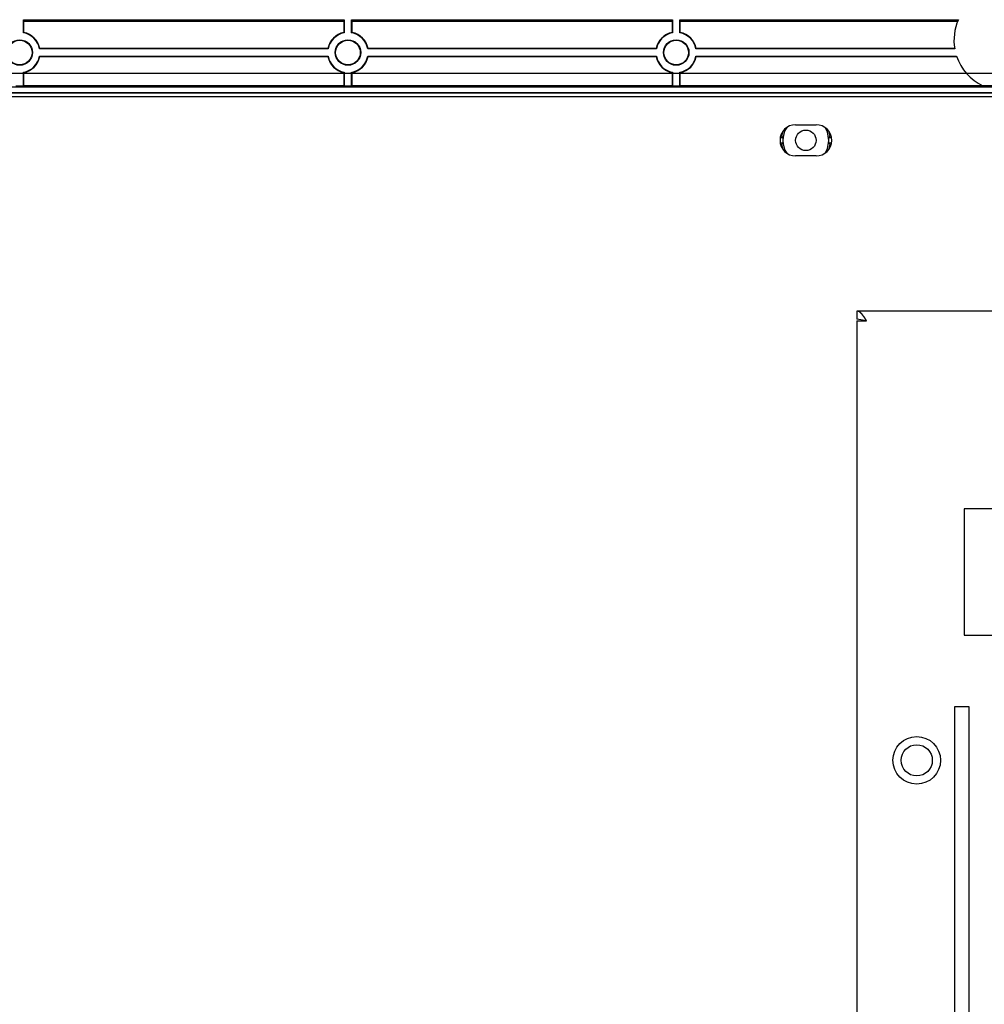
# Model space of a CAD drawing. Header units: millimetres. Extents: x 7187 to 8806, y -3756 to -2918.
# Tile 17 of 250: x 7290 to 7408, y -3634 to -3514. Entities that reach past the tile are written whole.
import ezdxf

# ---------------------------------------------------------------- set-up
doc = ezdxf.new("R2010")
doc.units = ezdxf.units.MM
doc.header["$LTSCALE"] = 3

msp = doc.modelspace()

# ---------------------------------------------------------------- linework, layer by layer
at = {"linetype": 'Continuous', "lineweight": 30}
for p, q in [((7290.55, -3513.87), (7329.64, -3513.87)), ((7290.55, -3515.46), (7290.55, -3513.87)), ((7290.55, -3513.87), (7290.6, -3514.06)), ((7290.6, -3514.06), (7329.6, -3514.06)), ((7290.6, -3515.42), (7290.6, -3514.06)), ((7329.6, -3514.06), (7329.64, -3513.87)), ((7329.6, -3514.06), (7329.6, -3515.42)), ((7329.64, -3513.87), (7329.64, -3515.46)), ((7330.55, -3513.87), (7369.64, -3513.87)), ((7330.55, -3515.46), (7330.55, -3513.87)), ((7330.55, -3513.87), (7330.6, -3514.06)), ((7330.6, -3515.42), (7330.6, -3514.06)), ((7330.6, -3514.06), (7369.6, -3514.06)), ((7369.6, -3514.06), (7369.64, -3513.87)), ((7369.6, -3514.06), (7369.6, -3515.42)), ((7369.64, -3513.87), (7369.64, -3515.46)), ((7370.55, -3513.87), (7404.48, -3513.87)), ((7370.55, -3515.46), (7370.55, -3513.87)), ((7370.55, -3513.87), (7370.6, -3514.06)), ((7370.6, -3514.06), (7404.4, -3514.06)), ((7370.6, -3515.42), (7370.6, -3514.06)), ((7327.69, -3517.41), (7292.51, -3517.41)), ((7292.51, -3518.32), (7327.69, -3518.32)), ((7327.65, -3517.37), (7292.55, -3517.37)), ((7367.69, -3517.41), (7332.51, -3517.41)), ((7332.51, -3518.32), (7367.69, -3518.32)), ((7367.65, -3517.37), (7332.55, -3517.37)), ((7404.04, -3517.41), (7372.51, -3517.41)), ((7372.51, -3518.32), (7404.26, -3518.32)), ((7404.03, -3517.37), (7372.55, -3517.37)), ((7292.55, -3518.37), (7327.65, -3518.37)), ((7332.55, -3518.37), (7367.65, -3518.37)), ((7372.55, -3518.37), (7404.28, -3518.37)), ((7290.55, -3521.91), (7290.55, -3520.28)), ((7290.6, -3521.87), (7290.6, -3520.31)), ((7329.6, -3520.31), (7329.6, -3521.87)), ((7329.64, -3520.28), (7329.64, -3521.91)), ((7330.55, -3521.91), (7330.55, -3520.28)), ((7330.6, -3521.87), (7330.6, -3520.31)), ((7369.6, -3520.31), (7369.6, -3521.87)), ((7369.64, -3520.28), (7369.64, -3521.91)), ((7370.55, -3521.91), (7370.55, -3520.28)), ((7370.6, -3521.87), (7370.6, -3520.31)), ((7289.64, -3521.91), (7290.55, -3521.91)), ((7290.6, -3521.87), (7290.55, -3521.91)), ((7290.6, -3521.87), (7329.6, -3521.87)), ((7329.64, -3521.91), (7329.6, -3521.87)), ((7329.64, -3521.91), (7330.55, -3521.91)), ((7330.6, -3521.87), (7330.55, -3521.91)), ((7330.6, -3521.87), (7369.6, -3521.87)), ((7369.64, -3521.91), (7369.6, -3521.87)), ((7369.64, -3521.91), (7370.55, -3521.91)), ((7370.6, -3521.87), (7370.55, -3521.91)), ((7370.6, -3521.87), (7407.34, -3521.87)), ((7412.75, -3521.91), (7407.44, -3521.91)), ((7595.3, -3522.08), (7224.9, -3522.08)), ((7595.3, -3522.78), (7224.9, -3522.78)), ((7595.3, -3522.81), (7224.9, -3522.81)), ((7224.97, -3523.24), (7595.22, -3523.24)), ((7384.65, -3526.67), (7387.15, -3526.67)), ((7383.1, -3528.25), (7382.77, -3528.25)), ((7382.77, -3528.88), (7383.1, -3528.88)), ((7382.93, -3528.06), (7382.82, -3528.06)), ((7382.82, -3529.07), (7382.93, -3529.07)), ((7389.02, -3528.25), (7388.69, -3528.25)), ((7388.69, -3528.88), (7389.02, -3528.88)), ((7388.98, -3528.06), (7388.86, -3528.06)), ((7388.86, -3529.07), (7388.98, -3529.07)), ((7387.15, -3530.47), (7384.65, -3530.47)), ((7579.1, -3549.37), (7392.1, -3549.37)), ((7392.1, -3549.37), (7392.1, -3550.37)), ((7393.3, -3550.57), (7392.1, -3550.37)), ((7392.1, -3550.57), (7392.1, -3551.77)), ((7392.1, -3550.57), (7393.3, -3550.57)), ((7392.1, -3551.77), (7392.1, -3670.97)), ((7405.2, -3573.47), (7405.2, -3588.87)), ((7413.72, -3573.47), (7405.2, -3573.47)), ((7405.2, -3588.87), (7413.72, -3588.87)), ((7405.81, -3597.63), (7404.01, -3597.63)), ((7404.01, -3597.63), (7404.01, -3652.63)), ((7405.81, -3652.63), (7405.81, -3597.63))]:
    msp.add_line(p, q, dxfattribs=at)
at = {"color": 3, "linetype": 'Continuous', "lineweight": 30}
msp.add_line((7219.1, -3520.37), (7601.1, -3520.37), dxfattribs=at)
at = {"linetype": 'Continuous', "lineweight": 30, "flags": 128}
for points in [[(7290.55, -3515.46), (7290.55, -3515.45), (7290.6, -3515.42)], [(7329.64, -3515.46), (7329.64, -3515.45), (7329.6, -3515.42)], [(7330.55, -3515.46), (7330.55, -3515.45), (7330.6, -3515.42)], [(7369.64, -3515.46), (7369.64, -3515.45), (7369.6, -3515.42)], [(7370.55, -3515.46), (7370.55, -3515.45), (7370.6, -3515.42)], [(7292.51, -3517.41), (7292.51, -3517.41), (7292.55, -3517.37)], [(7292.51, -3518.32), (7292.51, -3518.32), (7292.55, -3518.37)], [(7327.69, -3517.41), (7327.68, -3517.41), (7327.65, -3517.37)], [(7327.69, -3518.32), (7327.68, -3518.32), (7327.65, -3518.37)], [(7332.51, -3517.41), (7332.51, -3517.41), (7332.55, -3517.37)], [(7332.51, -3518.32), (7332.51, -3518.32), (7332.55, -3518.37)], [(7367.69, -3517.41), (7367.68, -3517.41), (7367.65, -3517.37)], [(7367.69, -3518.32), (7367.68, -3518.32), (7367.65, -3518.37)], [(7372.51, -3517.41), (7372.51, -3517.41), (7372.55, -3517.37)], [(7372.51, -3518.32), (7372.51, -3518.32), (7372.55, -3518.37)], [(7290.55, -3520.28), (7290.55, -3520.28), (7290.6, -3520.31)], [(7329.64, -3520.28), (7329.64, -3520.28), (7329.6, -3520.31)], [(7330.55, -3520.28), (7330.55, -3520.28), (7330.6, -3520.31)], [(7369.64, -3520.28), (7369.64, -3520.28), (7369.6, -3520.31)], [(7370.55, -3520.28), (7370.55, -3520.28), (7370.6, -3520.31)], [(7383.1, -3527.46), (7383.05, -3527.61), (7382.93, -3528.06)], [(7388.71, -3528.57), (7388.52, -3527.55), (7388.24, -3527.01)], [(7388.86, -3528.06), (7388.75, -3527.61), (7388.69, -3527.46)], [(7382.93, -3529.07), (7383.05, -3529.52), (7383.1, -3529.67)], [(7388.24, -3530.12), (7388.52, -3529.58), (7388.71, -3528.57)], [(7388.69, -3529.67), (7388.75, -3529.52), (7388.86, -3529.07)]]:
    msp.add_lwpolyline(points, dxfattribs=at)
at = {"linetype": 'Continuous', "lineweight": 30}
for points in [[(7382.94, -3528.06, 0), (7382.94, -3528.06, 0), (7382.94, -3528.06, 0), (7382.94, -3528.06, 0), (7382.94, -3528.06, 0), (7382.94, -3528.07, 0), (7382.95, -3528.07, 0), (7382.95, -3528.07, 0), (7382.95, -3528.07, 0), (7382.95, -3528.07, 0), (7382.95, -3528.07, 0), (7382.95, -3528.07, 0), (7382.95, -3528.07, 0), (7382.95, -3528.08, 0), (7382.95, -3528.08, 0), (7382.95, -3528.08, 0), (7382.96, -3528.08, 0), (7382.96, -3528.08, 0), (7382.96, -3528.08, 0), (7382.96, -3528.08, 0), (7382.96, -3528.08, 0), (7382.96, -3528.09, 0), (7382.96, -3528.09, 0), (7382.96, -3528.09, 0), (7382.96, -3528.09, 0), (7382.96, -3528.09, 0), (7382.97, -3528.09, 0), (7382.97, -3528.09, 0), (7382.97, -3528.09, 0), (7382.97, -3528.09, 0), (7382.97, -3528.1, 0), (7382.97, -3528.1, 0), (7382.97, -3528.1, 0), (7382.97, -3528.1, 0), (7382.97, -3528.1, 0), (7382.98, -3528.1, 0), (7382.98, -3528.1, 0), (7382.98, -3528.1, 0), (7382.98, -3528.11, 0), (7382.98, -3528.11, 0), (7382.98, -3528.11, 0), (7382.98, -3528.11, 0), (7382.98, -3528.11, 0), (7382.98, -3528.11, 0), (7382.98, -3528.11, 0), (7382.99, -3528.11, 0), (7382.99, -3528.12, 0), (7382.99, -3528.12, 0), (7382.99, -3528.12, 0), (7382.99, -3528.12, 0), (7382.99, -3528.12, 0), (7382.99, -3528.12, 0), (7382.99, -3528.12, 0), (7382.99, -3528.12, 0), (7383, -3528.13, 0), (7383, -3528.13, 0), (7383, -3528.13, 0), (7383, -3528.13, 0), (7383, -3528.13, 0), (7383, -3528.13, 0), (7383, -3528.13, 0), (7383, -3528.13, 0), (7383, -3528.14, 0), (7383, -3528.14, 0), (7383.01, -3528.14, 0), (7383.01, -3528.14, 0), (7383.01, -3528.14, 0), (7383.01, -3528.14, 0), (7383.01, -3528.14, 0), (7383.01, -3528.14, 0), (7383.01, -3528.14, 0), (7383.01, -3528.15, 0), (7383.01, -3528.15, 0), (7383.02, -3528.15, 0), (7383.02, -3528.15, 0), (7383.02, -3528.15, 0), (7383.02, -3528.15, 0), (7383.02, -3528.15, 0), (7383.02, -3528.15, 0), (7383.02, -3528.16, 0), (7383.02, -3528.16, 0), (7383.02, -3528.16, 0), (7383.02, -3528.16, 0), (7383.03, -3528.16, 0), (7383.03, -3528.16, 0), (7383.03, -3528.16, 0), (7383.03, -3528.16, 0), (7383.03, -3528.17, 0), (7383.03, -3528.17, 0), (7383.03, -3528.17, 0), (7383.03, -3528.17, 0), (7383.03, -3528.17, 0), (7383.04, -3528.17, 0), (7383.04, -3528.17, 0), (7383.04, -3528.17, 0), (7383.04, -3528.18, 0), (7383.04, -3528.18, 0), (7383.04, -3528.18, 0), (7383.04, -3528.18, 0), (7383.04, -3528.18, 0), (7383.04, -3528.18, 0), (7383.05, -3528.18, 0), (7383.05, -3528.18, 0), (7383.05, -3528.19, 0), (7383.05, -3528.19, 0), (7383.05, -3528.19, 0), (7383.05, -3528.19, 0), (7383.05, -3528.19, 0), (7383.05, -3528.19, 0), (7383.05, -3528.19, 0), (7383.05, -3528.19, 0), (7383.06, -3528.19, 0), (7383.06, -3528.2, 0), (7383.06, -3528.2, 0), (7383.06, -3528.2, 0), (7383.06, -3528.2, 0), (7383.06, -3528.2, 0), (7383.06, -3528.2, 0), (7383.06, -3528.2, 0), (7383.06, -3528.2, 0), (7383.07, -3528.21, 0), (7383.07, -3528.21, 0), (7383.07, -3528.21, 0), (7383.07, -3528.21, 0), (7383.07, -3528.21, 0), (7383.07, -3528.21, 0), (7383.07, -3528.21, 0), (7383.07, -3528.21, 0), (7383.07, -3528.22, 0), (7383.08, -3528.22, 0), (7383.08, -3528.22, 0), (7383.08, -3528.22, 0), (7383.08, -3528.22, 0), (7383.08, -3528.22, 0), (7383.08, -3528.22, 0), (7383.08, -3528.22, 0), (7383.08, -3528.23, 0), (7383.08, -3528.23, 0), (7383.08, -3528.23, 0), (7383.09, -3528.23, 0), (7383.09, -3528.23, 0), (7383.09, -3528.23, 0), (7383.09, -3528.23, 0), (7383.09, -3528.23, 0), (7383.09, -3528.24, 0), (7383.09, -3528.24, 0), (7383.09, -3528.24, 0), (7383.09, -3528.24, 0), (7383.1, -3528.24, 0), (7383.1, -3528.24, 0), (7383.1, -3528.24, 0), (7383.1, -3528.24, 0), (7383.1, -3528.24, 0), (7383.1, -3528.25, 0), (7383.1, -3528.25, 0), (7383.1, -3528.25, 0), (7383.1, -3528.25, 0), (7383.11, -3528.25, 0), (7383.11, -3528.25, 0), (7383.11, -3528.25, 0)], [(7383.11, -3528.88, 0), (7383.11, -3528.88, 0), (7383.11, -3528.88, 0), (7383.1, -3528.88, 0), (7383.1, -3528.88, 0), (7383.1, -3528.88, 0), (7383.1, -3528.88, 0), (7383.1, -3528.89, 0), (7383.1, -3528.89, 0), (7383.1, -3528.89, 0), (7383.1, -3528.89, 0), (7383.1, -3528.89, 0), (7383.09, -3528.89, 0), (7383.09, -3528.89, 0), (7383.09, -3528.89, 0), (7383.09, -3528.89, 0), (7383.09, -3528.9, 0), (7383.09, -3528.9, 0), (7383.09, -3528.9, 0), (7383.09, -3528.9, 0), (7383.09, -3528.9, 0), (7383.08, -3528.9, 0), (7383.08, -3528.9, 0), (7383.08, -3528.9, 0), (7383.08, -3528.91, 0), (7383.08, -3528.91, 0), (7383.08, -3528.91, 0), (7383.08, -3528.91, 0), (7383.08, -3528.91, 0), (7383.08, -3528.91, 0), (7383.07, -3528.91, 0), (7383.07, -3528.91, 0), (7383.07, -3528.92, 0), (7383.07, -3528.92, 0), (7383.07, -3528.92, 0), (7383.07, -3528.92, 0), (7383.07, -3528.92, 0), (7383.07, -3528.92, 0), (7383.07, -3528.92, 0), (7383.07, -3528.92, 0), (7383.06, -3528.93, 0), (7383.06, -3528.93, 0), (7383.06, -3528.93, 0), (7383.06, -3528.93, 0), (7383.06, -3528.93, 0), (7383.06, -3528.93, 0), (7383.06, -3528.93, 0), (7383.06, -3528.93, 0), (7383.06, -3528.94, 0), (7383.05, -3528.94, 0), (7383.05, -3528.94, 0), (7383.05, -3528.94, 0), (7383.05, -3528.94, 0), (7383.05, -3528.94, 0), (7383.05, -3528.94, 0), (7383.05, -3528.94, 0), (7383.05, -3528.94, 0), (7383.05, -3528.95, 0), (7383.04, -3528.95, 0), (7383.04, -3528.95, 0), (7383.04, -3528.95, 0), (7383.04, -3528.95, 0), (7383.04, -3528.95, 0), (7383.04, -3528.95, 0), (7383.04, -3528.95, 0), (7383.04, -3528.96, 0), (7383.04, -3528.96, 0), (7383.04, -3528.96, 0), (7383.03, -3528.96, 0), (7383.03, -3528.96, 0), (7383.03, -3528.96, 0), (7383.03, -3528.96, 0), (7383.03, -3528.96, 0), (7383.03, -3528.97, 0), (7383.03, -3528.97, 0), (7383.03, -3528.97, 0), (7383.03, -3528.97, 0), (7383.02, -3528.97, 0), (7383.02, -3528.97, 0), (7383.02, -3528.97, 0), (7383.02, -3528.97, 0), (7383.02, -3528.98, 0), (7383.02, -3528.98, 0), (7383.02, -3528.98, 0), (7383.02, -3528.98, 0), (7383.02, -3528.98, 0), (7383.02, -3528.98, 0), (7383.01, -3528.98, 0), (7383.01, -3528.98, 0), (7383.01, -3528.99, 0), (7383.01, -3528.99, 0), (7383.01, -3528.99, 0), (7383.01, -3528.99, 0), (7383.01, -3528.99, 0), (7383.01, -3528.99, 0), (7383.01, -3528.99, 0), (7383, -3528.99, 0), (7383, -3528.99, 0), (7383, -3529, 0), (7383, -3529, 0), (7383, -3529, 0), (7383, -3529, 0), (7383, -3529, 0), (7383, -3529, 0), (7383, -3529, 0), (7383, -3529, 0), (7382.99, -3529.01, 0), (7382.99, -3529.01, 0), (7382.99, -3529.01, 0), (7382.99, -3529.01, 0), (7382.99, -3529.01, 0), (7382.99, -3529.01, 0), (7382.99, -3529.01, 0), (7382.99, -3529.01, 0), (7382.99, -3529.02, 0), (7382.98, -3529.02, 0), (7382.98, -3529.02, 0), (7382.98, -3529.02, 0), (7382.98, -3529.02, 0), (7382.98, -3529.02, 0), (7382.98, -3529.02, 0), (7382.98, -3529.02, 0), (7382.98, -3529.03, 0), (7382.98, -3529.03, 0), (7382.98, -3529.03, 0), (7382.97, -3529.03, 0), (7382.97, -3529.03, 0), (7382.97, -3529.03, 0), (7382.97, -3529.03, 0), (7382.97, -3529.03, 0), (7382.97, -3529.04, 0), (7382.97, -3529.04, 0), (7382.97, -3529.04, 0), (7382.97, -3529.04, 0), (7382.97, -3529.04, 0), (7382.96, -3529.04, 0), (7382.96, -3529.04, 0), (7382.96, -3529.04, 0), (7382.96, -3529.04, 0), (7382.96, -3529.05, 0), (7382.96, -3529.05, 0), (7382.96, -3529.05, 0), (7382.96, -3529.05, 0), (7382.96, -3529.05, 0), (7382.95, -3529.05, 0), (7382.95, -3529.05, 0), (7382.95, -3529.05, 0), (7382.95, -3529.06, 0), (7382.95, -3529.06, 0), (7382.95, -3529.06, 0), (7382.95, -3529.06, 0), (7382.95, -3529.06, 0), (7382.95, -3529.06, 0), (7382.95, -3529.06, 0), (7382.94, -3529.06, 0), (7382.94, -3529.07, 0), (7382.94, -3529.07, 0), (7382.94, -3529.07, 0), (7382.94, -3529.07, 0), (7382.94, -3529.07, 0)], [(7388.7, -3528.25, 0), (7388.7, -3528.25, 0), (7388.7, -3528.25, 0), (7388.7, -3528.25, 0), (7388.7, -3528.25, 0), (7388.7, -3528.25, 0), (7388.7, -3528.25, 0), (7388.7, -3528.24, 0), (7388.7, -3528.24, 0), (7388.71, -3528.24, 0), (7388.71, -3528.24, 0), (7388.71, -3528.24, 0), (7388.71, -3528.24, 0), (7388.71, -3528.24, 0), (7388.71, -3528.24, 0), (7388.71, -3528.24, 0), (7388.71, -3528.23, 0), (7388.71, -3528.23, 0), (7388.72, -3528.23, 0), (7388.72, -3528.23, 0), (7388.72, -3528.23, 0), (7388.72, -3528.23, 0), (7388.72, -3528.23, 0), (7388.72, -3528.23, 0), (7388.72, -3528.22, 0), (7388.72, -3528.22, 0), (7388.72, -3528.22, 0), (7388.73, -3528.22, 0), (7388.73, -3528.22, 0), (7388.73, -3528.22, 0), (7388.73, -3528.22, 0), (7388.73, -3528.22, 0), (7388.73, -3528.21, 0), (7388.73, -3528.21, 0), (7388.73, -3528.21, 0), (7388.73, -3528.21, 0), (7388.73, -3528.21, 0), (7388.74, -3528.21, 0), (7388.74, -3528.21, 0), (7388.74, -3528.21, 0), (7388.74, -3528.2, 0), (7388.74, -3528.2, 0), (7388.74, -3528.2, 0), (7388.74, -3528.2, 0), (7388.74, -3528.2, 0), (7388.74, -3528.2, 0), (7388.75, -3528.2, 0), (7388.75, -3528.2, 0), (7388.75, -3528.19, 0), (7388.75, -3528.19, 0), (7388.75, -3528.19, 0), (7388.75, -3528.19, 0), (7388.75, -3528.19, 0), (7388.75, -3528.19, 0), (7388.75, -3528.19, 0), (7388.76, -3528.19, 0), (7388.76, -3528.19, 0), (7388.76, -3528.18, 0), (7388.76, -3528.18, 0), (7388.76, -3528.18, 0), (7388.76, -3528.18, 0), (7388.76, -3528.18, 0), (7388.76, -3528.18, 0), (7388.76, -3528.18, 0), (7388.76, -3528.18, 0), (7388.77, -3528.17, 0), (7388.77, -3528.17, 0), (7388.77, -3528.17, 0), (7388.77, -3528.17, 0), (7388.77, -3528.17, 0), (7388.77, -3528.17, 0), (7388.77, -3528.17, 0), (7388.77, -3528.17, 0), (7388.77, -3528.16, 0), (7388.78, -3528.16, 0), (7388.78, -3528.16, 0), (7388.78, -3528.16, 0), (7388.78, -3528.16, 0), (7388.78, -3528.16, 0), (7388.78, -3528.16, 0), (7388.78, -3528.16, 0), (7388.78, -3528.15, 0), (7388.78, -3528.15, 0), (7388.78, -3528.15, 0), (7388.79, -3528.15, 0), (7388.79, -3528.15, 0), (7388.79, -3528.15, 0), (7388.79, -3528.15, 0), (7388.79, -3528.15, 0), (7388.79, -3528.14, 0), (7388.79, -3528.14, 0), (7388.79, -3528.14, 0), (7388.79, -3528.14, 0), (7388.8, -3528.14, 0), (7388.8, -3528.14, 0), (7388.8, -3528.14, 0), (7388.8, -3528.14, 0), (7388.8, -3528.14, 0), (7388.8, -3528.13, 0), (7388.8, -3528.13, 0), (7388.8, -3528.13, 0), (7388.8, -3528.13, 0), (7388.8, -3528.13, 0), (7388.81, -3528.13, 0), (7388.81, -3528.13, 0), (7388.81, -3528.13, 0), (7388.81, -3528.12, 0), (7388.81, -3528.12, 0), (7388.81, -3528.12, 0), (7388.81, -3528.12, 0), (7388.81, -3528.12, 0), (7388.81, -3528.12, 0), (7388.82, -3528.12, 0), (7388.82, -3528.12, 0), (7388.82, -3528.11, 0), (7388.82, -3528.11, 0), (7388.82, -3528.11, 0), (7388.82, -3528.11, 0), (7388.82, -3528.11, 0), (7388.82, -3528.11, 0), (7388.82, -3528.11, 0), (7388.82, -3528.11, 0), (7388.83, -3528.1, 0), (7388.83, -3528.1, 0), (7388.83, -3528.1, 0), (7388.83, -3528.1, 0), (7388.83, -3528.1, 0), (7388.83, -3528.1, 0), (7388.83, -3528.1, 0), (7388.83, -3528.1, 0), (7388.83, -3528.09, 0), (7388.84, -3528.09, 0), (7388.84, -3528.09, 0), (7388.84, -3528.09, 0), (7388.84, -3528.09, 0), (7388.84, -3528.09, 0), (7388.84, -3528.09, 0), (7388.84, -3528.09, 0), (7388.84, -3528.09, 0), (7388.84, -3528.08, 0), (7388.84, -3528.08, 0), (7388.85, -3528.08, 0), (7388.85, -3528.08, 0), (7388.85, -3528.08, 0), (7388.85, -3528.08, 0), (7388.85, -3528.08, 0), (7388.85, -3528.08, 0), (7388.85, -3528.07, 0), (7388.85, -3528.07, 0), (7388.85, -3528.07, 0), (7388.86, -3528.07, 0), (7388.86, -3528.07, 0), (7388.86, -3528.07, 0), (7388.86, -3528.07, 0), (7388.86, -3528.07, 0), (7388.86, -3528.06, 0), (7388.86, -3528.06, 0), (7388.86, -3528.06, 0), (7388.86, -3528.06, 0), (7388.86, -3528.06, 0)], [(7388.86, -3529.07, 0), (7388.86, -3529.07, 0), (7388.86, -3529.07, 0), (7388.86, -3529.07, 0), (7388.86, -3529.07, 0), (7388.86, -3529.06, 0), (7388.86, -3529.06, 0), (7388.86, -3529.06, 0), (7388.86, -3529.06, 0), (7388.86, -3529.06, 0), (7388.85, -3529.06, 0), (7388.85, -3529.06, 0), (7388.85, -3529.06, 0), (7388.85, -3529.05, 0), (7388.85, -3529.05, 0), (7388.85, -3529.05, 0), (7388.85, -3529.05, 0), (7388.85, -3529.05, 0), (7388.85, -3529.05, 0), (7388.84, -3529.05, 0), (7388.84, -3529.05, 0), (7388.84, -3529.04, 0), (7388.84, -3529.04, 0), (7388.84, -3529.04, 0), (7388.84, -3529.04, 0), (7388.84, -3529.04, 0), (7388.84, -3529.04, 0), (7388.84, -3529.04, 0), (7388.84, -3529.04, 0), (7388.83, -3529.04, 0), (7388.83, -3529.03, 0), (7388.83, -3529.03, 0), (7388.83, -3529.03, 0), (7388.83, -3529.03, 0), (7388.83, -3529.03, 0), (7388.83, -3529.03, 0), (7388.83, -3529.03, 0), (7388.83, -3529.03, 0), (7388.82, -3529.02, 0), (7388.82, -3529.02, 0), (7388.82, -3529.02, 0), (7388.82, -3529.02, 0), (7388.82, -3529.02, 0), (7388.82, -3529.02, 0), (7388.82, -3529.02, 0), (7388.82, -3529.02, 0), (7388.82, -3529.01, 0), (7388.82, -3529.01, 0), (7388.81, -3529.01, 0), (7388.81, -3529.01, 0), (7388.81, -3529.01, 0), (7388.81, -3529.01, 0), (7388.81, -3529.01, 0), (7388.81, -3529.01, 0), (7388.81, -3529, 0), (7388.81, -3529, 0), (7388.81, -3529, 0), (7388.81, -3529, 0), (7388.8, -3529, 0), (7388.8, -3529, 0), (7388.8, -3529, 0), (7388.8, -3529, 0), (7388.8, -3528.99, 0), (7388.8, -3528.99, 0), (7388.8, -3528.99, 0), (7388.8, -3528.99, 0), (7388.8, -3528.99, 0), (7388.79, -3528.99, 0), (7388.79, -3528.99, 0), (7388.79, -3528.99, 0), (7388.79, -3528.99, 0), (7388.79, -3528.98, 0), (7388.79, -3528.98, 0), (7388.79, -3528.98, 0), (7388.79, -3528.98, 0), (7388.79, -3528.98, 0), (7388.78, -3528.98, 0), (7388.78, -3528.98, 0), (7388.78, -3528.98, 0), (7388.78, -3528.97, 0), (7388.78, -3528.97, 0), (7388.78, -3528.97, 0), (7388.78, -3528.97, 0), (7388.78, -3528.97, 0), (7388.78, -3528.97, 0), (7388.78, -3528.97, 0), (7388.77, -3528.97, 0), (7388.77, -3528.96, 0), (7388.77, -3528.96, 0), (7388.77, -3528.96, 0), (7388.77, -3528.96, 0), (7388.77, -3528.96, 0), (7388.77, -3528.96, 0), (7388.77, -3528.96, 0), (7388.77, -3528.96, 0), (7388.76, -3528.95, 0), (7388.76, -3528.95, 0), (7388.76, -3528.95, 0), (7388.76, -3528.95, 0), (7388.76, -3528.95, 0), (7388.76, -3528.95, 0), (7388.76, -3528.95, 0), (7388.76, -3528.95, 0), (7388.76, -3528.94, 0), (7388.76, -3528.94, 0), (7388.75, -3528.94, 0), (7388.75, -3528.94, 0), (7388.75, -3528.94, 0), (7388.75, -3528.94, 0), (7388.75, -3528.94, 0), (7388.75, -3528.94, 0), (7388.75, -3528.94, 0), (7388.75, -3528.93, 0), (7388.75, -3528.93, 0), (7388.74, -3528.93, 0), (7388.74, -3528.93, 0), (7388.74, -3528.93, 0), (7388.74, -3528.93, 0), (7388.74, -3528.93, 0), (7388.74, -3528.93, 0), (7388.74, -3528.92, 0), (7388.74, -3528.92, 0), (7388.74, -3528.92, 0), (7388.73, -3528.92, 0), (7388.73, -3528.92, 0), (7388.73, -3528.92, 0), (7388.73, -3528.92, 0), (7388.73, -3528.92, 0), (7388.73, -3528.91, 0), (7388.73, -3528.91, 0), (7388.73, -3528.91, 0), (7388.73, -3528.91, 0), (7388.73, -3528.91, 0), (7388.72, -3528.91, 0), (7388.72, -3528.91, 0), (7388.72, -3528.91, 0), (7388.72, -3528.9, 0), (7388.72, -3528.9, 0), (7388.72, -3528.9, 0), (7388.72, -3528.9, 0), (7388.72, -3528.9, 0), (7388.72, -3528.9, 0), (7388.71, -3528.9, 0), (7388.71, -3528.9, 0), (7388.71, -3528.89, 0), (7388.71, -3528.89, 0), (7388.71, -3528.89, 0), (7388.71, -3528.89, 0), (7388.71, -3528.89, 0), (7388.71, -3528.89, 0), (7388.71, -3528.89, 0), (7388.7, -3528.89, 0), (7388.7, -3528.89, 0), (7388.7, -3528.88, 0), (7388.7, -3528.88, 0), (7388.7, -3528.88, 0), (7388.7, -3528.88, 0), (7388.7, -3528.88, 0), (7388.7, -3528.88, 0), (7388.7, -3528.88, 0)], [(7393.3, -3550.57, 0), (7393.3, -3550.56, 0), (7393.29, -3550.55, 0), (7393.29, -3550.54, 0), (7393.28, -3550.53, 0), (7393.27, -3550.52, 0), (7393.27, -3550.51, 0), (7393.26, -3550.51, 0), (7393.26, -3550.5, 0), (7393.25, -3550.49, 0), (7393.25, -3550.48, 0), (7393.24, -3550.47, 0), (7393.24, -3550.46, 0), (7393.23, -3550.46, 0), (7393.23, -3550.45, 0), (7393.22, -3550.44, 0), (7393.22, -3550.43, 0), (7393.21, -3550.42, 0), (7393.2, -3550.41, 0), (7393.2, -3550.4, 0), (7393.19, -3550.4, 0), (7393.19, -3550.39, 0), (7393.18, -3550.38, 0), (7393.18, -3550.37, 0), (7393.17, -3550.36, 0), (7393.17, -3550.35, 0), (7393.16, -3550.35, 0), (7393.16, -3550.34, 0), (7393.15, -3550.33, 0), (7393.15, -3550.32, 0), (7393.14, -3550.31, 0), (7393.14, -3550.31, 0), (7393.13, -3550.3, 0), (7393.12, -3550.29, 0), (7393.12, -3550.28, 0), (7393.11, -3550.27, 0), (7393.11, -3550.26, 0), (7393.1, -3550.26, 0), (7393.1, -3550.25, 0), (7393.09, -3550.24, 0), (7393.09, -3550.23, 0), (7393.08, -3550.22, 0), (7393.08, -3550.22, 0), (7393.07, -3550.21, 0), (7393.07, -3550.2, 0), (7393.06, -3550.19, 0), (7393.05, -3550.18, 0), (7393.05, -3550.18, 0), (7393.04, -3550.17, 0), (7393.04, -3550.16, 0), (7393.03, -3550.15, 0), (7393.03, -3550.14, 0), (7393.02, -3550.14, 0), (7393.02, -3550.13, 0), (7393.01, -3550.12, 0), (7393.01, -3550.11, 0), (7393, -3550.1, 0), (7393, -3550.1, 0), (7392.99, -3550.09, 0), (7392.98, -3550.08, 0), (7392.98, -3550.07, 0), (7392.97, -3550.07, 0), (7392.97, -3550.06, 0), (7392.96, -3550.05, 0), (7392.96, -3550.04, 0), (7392.95, -3550.04, 0), (7392.95, -3550.03, 0), (7392.94, -3550.02, 0), (7392.94, -3550.01, 0), (7392.93, -3550.01, 0), (7392.93, -3550, 0), (7392.92, -3549.99, 0), (7392.91, -3549.98, 0), (7392.91, -3549.98, 0), (7392.9, -3549.97, 0), (7392.9, -3549.96, 0), (7392.89, -3549.95, 0), (7392.89, -3549.95, 0), (7392.88, -3549.94, 0), (7392.88, -3549.93, 0), (7392.87, -3549.92, 0), (7392.87, -3549.92, 0), (7392.86, -3549.91, 0), (7392.86, -3549.9, 0), (7392.85, -3549.9, 0), (7392.84, -3549.89, 0), (7392.84, -3549.88, 0), (7392.83, -3549.88, 0), (7392.83, -3549.87, 0), (7392.82, -3549.86, 0), (7392.82, -3549.86, 0), (7392.81, -3549.85, 0), (7392.81, -3549.84, 0), (7392.8, -3549.83, 0), (7392.8, -3549.83, 0), (7392.79, -3549.82, 0), (7392.79, -3549.81, 0), (7392.78, -3549.81, 0), (7392.77, -3549.8, 0), (7392.77, -3549.8, 0), (7392.76, -3549.79, 0), (7392.76, -3549.78, 0), (7392.75, -3549.78, 0), (7392.75, -3549.77, 0), (7392.74, -3549.76, 0), (7392.74, -3549.76, 0), (7392.73, -3549.75, 0), (7392.73, -3549.74, 0), (7392.72, -3549.74, 0), (7392.72, -3549.73, 0), (7392.71, -3549.73, 0), (7392.7, -3549.72, 0), (7392.7, -3549.71, 0), (7392.69, -3549.71, 0), (7392.69, -3549.7, 0), (7392.68, -3549.7, 0), (7392.68, -3549.69, 0), (7392.67, -3549.68, 0), (7392.67, -3549.68, 0), (7392.66, -3549.67, 0), (7392.66, -3549.67, 0), (7392.65, -3549.66, 0), (7392.65, -3549.66, 0), (7392.64, -3549.65, 0), (7392.63, -3549.64, 0), (7392.63, -3549.64, 0), (7392.62, -3549.63, 0), (7392.62, -3549.63, 0), (7392.61, -3549.62, 0), (7392.61, -3549.62, 0), (7392.6, -3549.61, 0), (7392.6, -3549.61, 0), (7392.59, -3549.6, 0), (7392.59, -3549.6, 0), (7392.58, -3549.59, 0), (7392.58, -3549.59, 0), (7392.57, -3549.58, 0), (7392.56, -3549.58, 0), (7392.56, -3549.57, 0), (7392.55, -3549.57, 0), (7392.55, -3549.56, 0), (7392.54, -3549.56, 0), (7392.54, -3549.55, 0), (7392.53, -3549.55, 0), (7392.53, -3549.54, 0), (7392.52, -3549.54, 0), (7392.52, -3549.53, 0), (7392.51, -3549.53, 0), (7392.51, -3549.53, 0), (7392.5, -3549.52, 0), (7392.49, -3549.52, 0), (7392.49, -3549.51, 0), (7392.48, -3549.51, 0), (7392.48, -3549.51, 0), (7392.47, -3549.5, 0), (7392.47, -3549.5, 0), (7392.46, -3549.49, 0), (7392.46, -3549.49, 0), (7392.45, -3549.49, 0), (7392.45, -3549.48, 0), (7392.44, -3549.48, 0), (7392.44, -3549.48, 0), (7392.43, -3549.47, 0), (7392.42, -3549.47, 0), (7392.42, -3549.47, 0), (7392.41, -3549.46, 0), (7392.41, -3549.46, 0), (7392.4, -3549.46, 0), (7392.4, -3549.45, 0), (7392.39, -3549.45, 0), (7392.39, -3549.45, 0), (7392.38, -3549.45, 0), (7392.38, -3549.44, 0), (7392.37, -3549.44, 0), (7392.37, -3549.44, 0), (7392.36, -3549.44, 0), (7392.35, -3549.43, 0), (7392.35, -3549.43, 0), (7392.34, -3549.43, 0), (7392.34, -3549.43, 0), (7392.33, -3549.42, 0), (7392.33, -3549.42, 0), (7392.32, -3549.42, 0), (7392.32, -3549.42, 0), (7392.31, -3549.42, 0), (7392.31, -3549.41, 0), (7392.3, -3549.41, 0), (7392.3, -3549.41, 0), (7392.29, -3549.41, 0), (7392.28, -3549.41, 0), (7392.28, -3549.41, 0), (7392.27, -3549.4, 0), (7392.27, -3549.4, 0), (7392.26, -3549.4, 0), (7392.26, -3549.4, 0), (7392.25, -3549.4, 0), (7392.25, -3549.4, 0), (7392.24, -3549.39, 0), (7392.24, -3549.39, 0), (7392.23, -3549.39, 0), (7392.23, -3549.39, 0), (7392.22, -3549.39, 0), (7392.21, -3549.39, 0), (7392.21, -3549.39, 0), (7392.2, -3549.39, 0), (7392.2, -3549.38, 0), (7392.19, -3549.38, 0), (7392.19, -3549.38, 0), (7392.18, -3549.38, 0), (7392.18, -3549.38, 0), (7392.17, -3549.38, 0), (7392.17, -3549.38, 0), (7392.16, -3549.38, 0), (7392.16, -3549.38, 0), (7392.15, -3549.37, 0), (7392.14, -3549.37, 0), (7392.14, -3549.37, 0), (7392.13, -3549.37, 0), (7392.13, -3549.37, 0), (7392.12, -3549.37, 0), (7392.12, -3549.37, 0), (7392.11, -3549.37, 0), (7392.11, -3549.37, 0), (7392.1, -3549.37, 0)]]:
    msp.add_polyline3d(points, dxfattribs=at)
for centre, radius in [((7290.1, -3517.87), 1.55), ((7290.1, -3517.87), 1.5), ((7330.1, -3517.87), 1.55), ((7330.1, -3517.87), 1.5), ((7370.1, -3517.87), 1.55), ((7370.1, -3517.87), 1.5), ((7385.9, -3528.57), 1.25), ((7399.41, -3604.13), 2.9), ((7399.41, -3604.13), 1.9)]:
    msp.add_circle(centre, radius, dxfattribs=at)
for centre, radius, start, end in [((7410.1, -3516.37), 6.15, 156.0301, 189.8114), ((7290.1, -3517.87), 2.45, 10.6227, 79.3773), ((7290.1, -3517.87), 2.5, 11.537, 78.463), ((7330.1, -3517.87), 2.5, 101.537, 168.463), ((7330.1, -3517.87), 2.45, 100.6227, 169.3773), ((7330.1, -3517.87), 2.45, 10.6227, 79.3773), ((7330.1, -3517.87), 2.5, 11.537, 78.463), ((7370.1, -3517.87), 2.5, 101.537, 168.463), ((7370.1, -3517.87), 2.45, 100.6227, 169.3773), ((7370.1, -3517.87), 2.45, 10.6227, 79.3773), ((7370.1, -3517.87), 2.5, 11.537, 78.463), ((7290.1, -3517.87), 2.45, 280.6227, 349.3773), ((7330.1, -3517.87), 2.45, 190.6227, 259.3773), ((7330.1, -3517.87), 2.45, 280.6227, 349.3773), ((7370.1, -3517.87), 2.45, 190.6227, 259.3773), ((7370.1, -3517.87), 2.45, 280.6227, 349.3773), ((7410.1, -3516.37), 6.15, 198.5057, 244.4373), ((7290.1, -3517.87), 2.5, 281.537, 348.463), ((7330.1, -3517.87), 2.5, 191.537, 258.463), ((7330.1, -3517.87), 2.5, 281.537, 348.463), ((7370.1, -3517.87), 2.5, 191.537, 258.463), ((7370.1, -3517.87), 2.5, 281.537, 348.463), ((7384.65, -3528.57), 1.9, 90, 270), ((7387.15, -3528.57), 1.9, 270, 90), ((7385.9, -3528.57), 2.81, 146.3478, 213.6522), ((7385.9, -3528.57), 2.81, 173.6389, 186.3611), ((7385.9, -3528.57), 2.81, 353.6389, 6.3611)]:
    msp.add_arc(centre, radius, start, end, dxfattribs=at)

doc.saveas('drawing.dxf')
